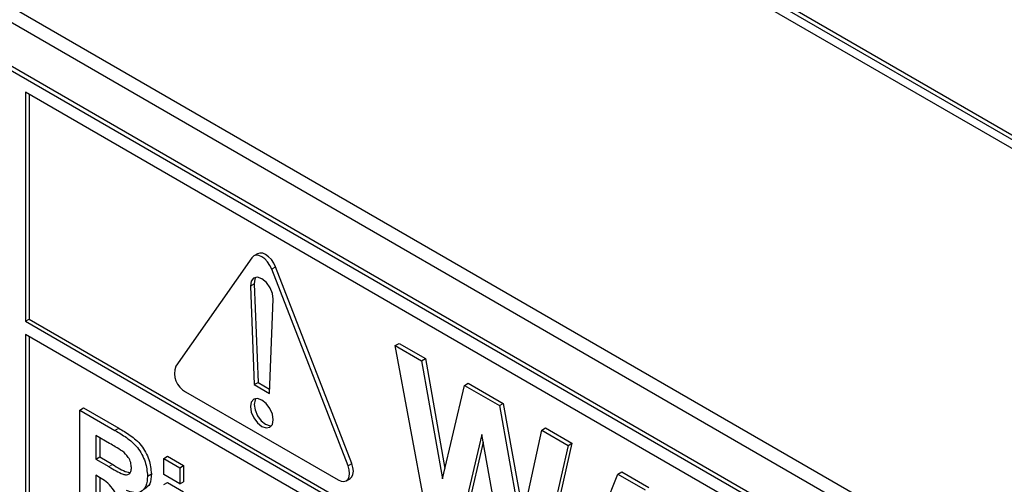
# Paper-space layout 'Blatt2' of a CAD drawing. Header units: millimetres. Extents: x 5 to 418, y 2 to 292.
# Tile 21 of 76: x 84.56 to 91.87, y 181.07 to 184.51. Entities that reach past the tile are written whole.
import ezdxf

# ---------------------------------------------------------------- set-up
doc = ezdxf.new("R2010")
doc.units = ezdxf.units.MM

psp = doc.layouts.new('Blatt2')

# ---------------------------------------------------------------- linework, layer by layer
at = {"color": 7, "linetype": 'Continuous', "lineweight": 25}
for p, q in [((94.8741, 181.9173), (81.2976, 189.7548)), ((94.9024, 181.9336), (81.3259, 189.7712)), ((81.2976, 189.6895), (94.8741, 181.852)), ((81.0431, 186.603), (95.1852, 178.4389)), ((80.9421, 186.5447), (95.2257, 178.2989)), ((95.1267, 177.9968), (80.9845, 186.1609)), ((95.155, 178.0131), (81.0128, 186.1772)), ((84.6049, 183.9729), (84.6049, 182.2747)), ((95.1267, 177.8988), (84.6049, 183.9729)), ((84.6332, 183.9566), (84.6332, 182.291)), ((86.2851, 182.7463), (85.7194, 181.9414)), ((86.3268, 182.7751), (86.2985, 182.7588)), ((86.9977, 181.2035), (86.432, 182.6615)), ((87.026, 181.2198), (86.4603, 182.6778)), ((86.2738, 182.536), (86.302, 181.8057)), ((86.3021, 182.5524), (86.3303, 181.822)), ((86.4151, 181.7404), (86.4433, 182.4382)), ((84.6049, 182.2747), (84.6332, 182.291)), ((84.6049, 182.2747), (95.3247, 176.0863)), ((84.6332, 182.291), (95.3247, 176.119)), ((95.3247, 175.9883), (84.6049, 182.1767)), ((84.6049, 182.1767), (84.6049, 178.943)), ((84.6332, 182.1604), (84.6332, 178.9593)), ((87.3485, 182.0951), (87.3768, 182.1114)), ((87.5855, 180.8152), (87.3485, 182.0951)), ((87.3485, 182.0951), (87.5436, 181.9825)), ((87.3768, 182.1114), (87.5719, 181.9988)), ((87.5436, 181.9825), (87.5719, 181.9988)), ((87.5436, 181.9825), (87.6975, 181.1084)), ((87.5719, 181.9988), (87.7153, 181.1841)), ((86.302, 181.8057), (86.3303, 181.822)), ((86.302, 181.8057), (86.4151, 181.7404)), ((86.3303, 181.822), (86.4164, 181.7723)), ((87.6975, 181.1084), (87.8603, 181.7996)), ((87.8603, 181.7996), (87.8886, 181.816)), ((87.8603, 181.7996), (88.1201, 181.6497)), ((87.8886, 181.816), (88.1484, 181.666)), ((85.7929, 181.752), (86.9242, 181.0989)), ((85.0081, 181.6171), (85.0364, 181.6334)), ((85.0081, 180.8986), (85.0081, 181.6171)), ((85.0081, 181.6171), (85.2693, 181.4664)), ((85.0364, 181.6334), (85.2976, 181.4827)), ((88.1201, 181.6497), (88.1484, 181.666)), ((88.1201, 181.6497), (88.2813, 180.7581)), ((88.1484, 181.666), (88.2983, 180.8368)), ((88.4348, 181.468), (88.4631, 181.4843)), ((88.4631, 181.4843), (88.6586, 181.3714)), ((85.2295, 181.3696), (85.1278, 181.4283)), ((85.1278, 181.4283), (85.1278, 181.2532)), ((85.1561, 181.412), (85.1561, 181.2696)), ((87.9894, 181.4366), (87.8123, 180.6842)), ((88.1619, 180.4824), (87.9894, 181.4366)), ((88.2813, 180.7581), (88.4348, 181.468)), ((88.4348, 181.468), (88.6303, 181.3551)), ((88, 181.3779), (87.8406, 180.7005)), ((88.6303, 181.3551), (88.3977, 180.3462)), ((88.6586, 181.3714), (88.426, 180.3626)), ((88.6303, 181.3551), (88.6586, 181.3714)), ((85.1278, 181.2532), (85.1561, 181.2696)), ((85.1278, 181.2532), (85.2242, 181.1976)), ((85.1561, 181.2696), (85.2525, 181.214)), ((85.6304, 181.2579), (85.6587, 181.2742)), ((85.6304, 181.2579), (85.7501, 181.1888)), ((85.6304, 181.1381), (85.6304, 181.2579)), ((85.6587, 181.2742), (85.7784, 181.2051)), ((85.7501, 181.1888), (85.7784, 181.2051)), ((85.7501, 181.1888), (85.7501, 181.0691)), ((85.7784, 181.2051), (85.7784, 181.0854)), ((85.1546, 181.118), (85.1278, 181.1335)), ((85.1278, 181.1335), (85.1278, 180.8295)), ((85.1561, 181.1171), (85.1561, 180.8458)), ((85.5107, 181.1279), (85.539, 181.1442)), ((85.7501, 181.0691), (85.6304, 181.1381)), ((86.9842, 181.093), (87.0125, 181.1093)), ((88.6248, 180.2152), (88.999, 181.1423)), ((88.999, 181.1423), (89.0273, 181.1586)), ((88.999, 181.1423), (89.2006, 181.0259)), ((89.0273, 181.1586), (89.2289, 181.0422)), ((85.6304, 181.0644), (85.6587, 181.0808)), ((85.6587, 181.0808), (85.7784, 181.0117)), ((85.7501, 181.0691), (85.7784, 181.0854))]:
    psp.add_line(p, q, dxfattribs=at)
at = {"color": 7, "linetype": 'Continuous', "lineweight": 18}
for p, q in [((86.432, 182.6615), (86.4603, 182.6778)), ((86.2738, 182.536), (86.3021, 182.5524)), ((85.2693, 181.4664), (85.2976, 181.4827)), ((85.2242, 181.1976), (85.2525, 181.214)), ((86.9977, 181.2035), (87.026, 181.2198))]:
    psp.add_line(p, q, dxfattribs=at)
at = {"color": 7, "linetype": 'Continuous', "lineweight": 25, "flags": 128}
for points in [[(86.432, 182.6615), (86.4185, 182.6895), (86.401, 182.7152), (86.3805, 182.7368), (86.3585, 182.7529), (86.3366, 182.7622), (86.3161, 182.7642), (86.2985, 182.7588), (86.2851, 182.7463)], [(86.4603, 182.6778), (86.4468, 182.7059), (86.4293, 182.7316), (86.4088, 182.7532), (86.3868, 182.7692), (86.3649, 182.7785), (86.3444, 182.7806), (86.3268, 182.7751)], [(86.4433, 182.4382), (86.438, 182.4801), (86.4199, 182.5238), (86.3919, 182.5624), (86.3585, 182.5896), (86.3252, 182.6009), (86.2972, 182.5947), (86.2791, 182.5718), (86.2738, 182.536)], [(86.3144, 182.6007), (86.3074, 182.5882), (86.3021, 182.5524)], [(86.4434, 181.5444), (86.4369, 181.5856), (86.4185, 181.628), (86.391, 181.6652), (86.3585, 181.6914), (86.3261, 181.7026), (86.2985, 181.6973), (86.2801, 181.6761), (86.2737, 181.6424), (86.2801, 181.6011), (86.2985, 181.5587), (86.3261, 181.5216), (86.3585, 181.4954), (86.391, 181.4841), (86.4185, 181.4895), (86.4369, 181.5106), (86.4434, 181.5444)], [(86.3144, 181.7025), (86.3084, 181.6925), (86.302, 181.6587), (86.3084, 181.6175), (86.3268, 181.5751), (86.3544, 181.5379), (86.3868, 181.5117), (86.4193, 181.5004), (86.431, 181.5005)], [(86.9242, 181.0989), (86.9462, 181.0896), (86.9667, 181.0875), (86.9842, 181.093), (86.9977, 181.1055), (87.0062, 181.1242), (87.0091, 181.1479), (87.0062, 181.1749), (86.9977, 181.2035)], [(87.0125, 181.1093), (87.0125, 181.1093), (87.026, 181.1218), (87.0345, 181.1405), (87.0374, 181.1642), (87.0345, 181.1913), (87.026, 181.2198)]]:
    psp.add_lwpolyline(points, dxfattribs=at)
at = {"color": 7, "linetype": 'Continuous', "lineweight": 25}
psp.add_arc((85.869, 181.8905), 0.1581, 161.2215, 241.1896, dxfattribs=at)
for points, knots in [([(85.2976, 181.4827), (85.3258, 181.4659), (85.3822, 181.4323), (85.4542, 181.3735), (85.4981, 181.3052), (85.5305, 181.2316), (85.5356, 181.1791), (85.539, 181.1442)], [0, 0, 0, 0, 0.251136, 0.500537, 0.625743, 0.751056, 1, 1, 1, 1]), ([(85.2693, 181.4664), (85.2975, 181.4495), (85.3539, 181.416), (85.4259, 181.3572), (85.4698, 181.2889), (85.5023, 181.2153), (85.5073, 181.1628), (85.5107, 181.1279)], [0, 0, 0, 0, 0.251136, 0.500537, 0.625743, 0.751056, 1, 1, 1, 1]), ([(85.3246, 181.3124), (85.3069, 181.3235), (85.2752, 181.3433), (85.2435, 181.3615), (85.2295, 181.3696)], [0, 0, 0, 0, 0.559919, 1, 1, 1, 1]), ([(85.3911, 181.1907), (85.3902, 181.2029), (85.3886, 181.2272), (85.3658, 181.2758), (85.3402, 181.2985), (85.3246, 181.3124)], [0, 0, 0, 0, 0.281085, 0.561278, 1, 1, 1, 1]), ([(85.2242, 181.1976), (85.2594, 181.1759), (85.3034, 181.1488), (85.3548, 181.1349), (85.376, 181.1416), (85.3894, 181.1611), (85.3905, 181.1808), (85.3911, 181.1907)], [0, 0, 0, 0, 0.500907, 0.625718, 0.750363, 0.875021, 1, 1, 1, 1]), ([(85.2525, 181.214), (85.2881, 181.1907), (85.3302, 181.1633), (85.3695, 181.156), (85.3755, 181.1549)], [0, 0, 0, 0, 0.8466372, 1, 1, 1, 1]), ([(85.3302, 180.8757), (85.3078, 180.9323), (85.2767, 181.0108), (85.205, 181.0896), (85.1715, 181.1085), (85.1546, 181.118)], [0, 0, 0, 0, 0.560986, 0.779305, 1, 1, 1, 1]), ([(85.5107, 181.1279), (85.5087, 181.1013), (85.5046, 181.0483), (85.4641, 181.0062), (85.4101, 181.0013), (85.3732, 181.014), (85.3547, 181.0204)], [0, 0, 0, 0, 0.279946, 0.558976, 0.779186, 1, 1, 1, 1]), ([(85.539, 181.1442), (85.5375, 181.1169), (85.5345, 181.0659), (85.505, 181.0432), (85.4913, 181.0326)], [0, 0, 0, 0, 0.537574, 1, 1, 1, 1])]:
    psp.add_open_spline(points, degree=3, knots=knots, dxfattribs=at)

doc.saveas('drawing.dxf')
